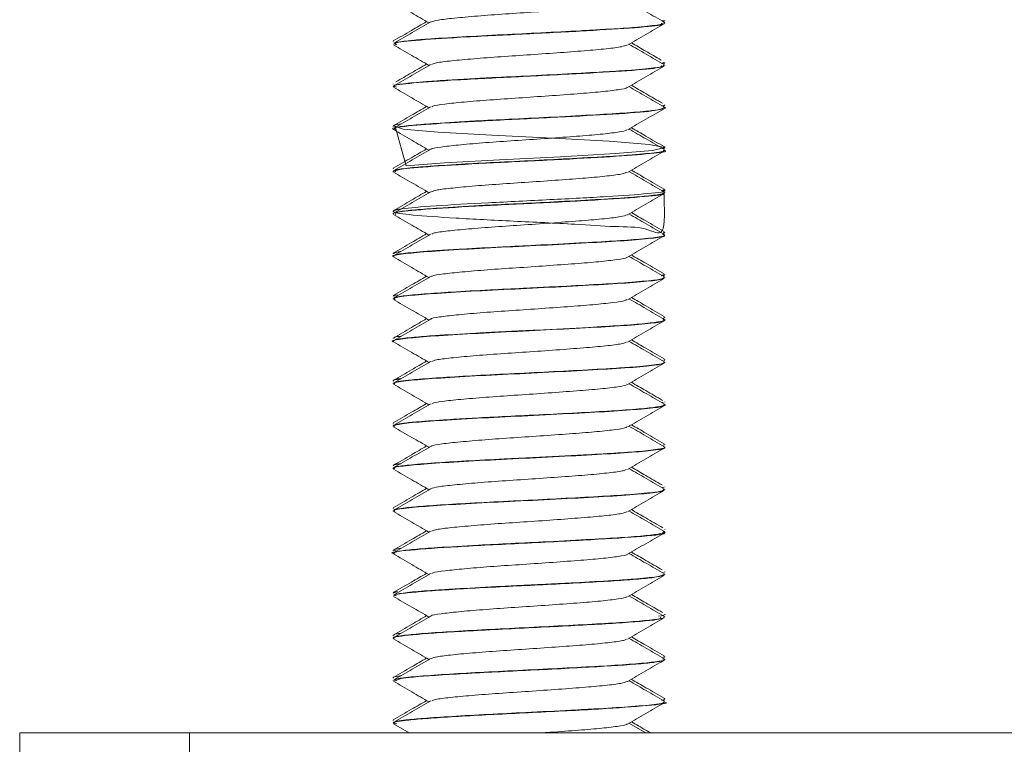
# Model space of a CAD drawing. Header units: millimetres. Extents: x -285 to 376, y -1480 to -23.
# Tile 23 of 38: x -86 to -57, y -102 to -81. Entities that reach past the tile are written whole.
import ezdxf

# ---------------------------------------------------------------- set-up
doc = ezdxf.new("R2010")
doc.units = ezdxf.units.MM

msp = doc.modelspace()

# ---------------------------------------------------------------- linework, layer by layer
at = {"color": 7, "linetype": 'Continuous', "lineweight": 15}
for p, q in [((-67.144, -80.639), (-67.107, -80.617)), ((-67.139, -80.593), (-67.136, -80.622)), ((-67.096, -80.604), (-67.096, -80.593)), ((-67.096, -80.684), (-67.096, -80.675)), ((-75.096, -81.218), (-75.096, -81.229)), ((-75.096, -81.3), (-75.096, -81.309)), ((-67.128, -81.843), (-67.188, -81.87)), ((-67.144, -81.889), (-67.107, -81.867)), ((-67.096, -81.853), (-67.096, -81.843)), ((-67.096, -81.934), (-67.096, -81.925)), ((-75.096, -82.468), (-75.096, -82.478)), ((-75.096, -82.55), (-75.096, -82.559)), ((-67.144, -83.139), (-67.107, -83.117)), ((-67.096, -83.103), (-67.096, -83.093)), ((-67.096, -83.185), (-67.096, -83.175)), ((-75.096, -83.718), (-75.096, -83.728)), ((-75.096, -83.8), (-75.096, -83.81)), ((-67.144, -84.389), (-67.107, -84.367)), ((-67.096, -84.353), (-67.096, -84.343)), ((-67.096, -84.435), (-67.096, -84.425)), ((-75.096, -84.968), (-75.096, -84.978)), ((-75.096, -85.05), (-75.096, -85.06)), ((-67.146, -85.641), (-67.107, -85.617)), ((-67.096, -85.603), (-67.096, -85.593)), ((-67.096, -85.685), (-67.096, -85.675)), ((-75.096, -86.218), (-75.096, -86.228)), ((-75.096, -86.3), (-75.096, -86.31)), ((-67.144, -86.889), (-67.107, -86.867)), ((-67.096, -86.853), (-67.096, -86.843)), ((-67.096, -86.935), (-67.096, -86.925)), ((-75.096, -87.468), (-75.096, -87.478)), ((-75.096, -87.55), (-75.096, -87.56)), ((-67.132, -88.093), (-67.207, -88.13)), ((-67.182, -88.128), (-67.104, -88.103)), ((-67.144, -88.139), (-67.107, -88.117)), ((-67.096, -88.103), (-67.096, -88.093)), ((-67.096, -88.185), (-67.096, -88.175)), ((-75.096, -88.718), (-75.096, -88.728)), ((-75.096, -88.8), (-75.096, -88.809)), ((-67.144, -89.389), (-67.107, -89.367)), ((-67.096, -89.353), (-67.096, -89.343)), ((-67.096, -89.435), (-67.096, -89.425)), ((-75.096, -89.968), (-75.096, -89.978)), ((-75.096, -90.05), (-75.096, -90.06)), ((-67.096, -90.603), (-67.096, -90.593)), ((-67.096, -90.685), (-67.096, -90.675)), ((-75.096, -91.218), (-75.096, -91.228)), ((-75.096, -91.3), (-75.096, -91.31)), ((-67.165, -91.868), (-67.146, -91.853)), ((-67.096, -91.853), (-67.096, -91.843)), ((-67.096, -91.934), (-67.096, -91.925)), ((-75.096, -92.468), (-75.096, -92.478)), ((-75.096, -92.55), (-75.096, -92.56)), ((-67.118, -93.118), (-67.141, -93.103)), ((-67.096, -93.103), (-67.096, -93.093)), ((-67.096, -93.185), (-67.096, -93.175)), ((-75.096, -93.718), (-75.096, -93.728)), ((-75.096, -93.8), (-75.096, -93.81)), ((-75.049, -93.759), (-75.031, -93.769)), ((-67.162, -94.368), (-67.127, -94.353)), ((-67.096, -94.353), (-67.096, -94.343)), ((-67.096, -94.434), (-67.096, -94.425)), ((-75.096, -94.968), (-75.096, -94.978)), ((-75.096, -95.05), (-75.096, -95.06)), ((-67.096, -95.603), (-67.096, -95.593)), ((-67.096, -95.685), (-67.096, -95.675)), ((-75.096, -96.218), (-75.096, -96.228)), ((-75.013, -96.228), (-75.051, -96.215)), ((-75.096, -96.3), (-75.096, -96.31)), ((-67.111, -96.867), (-67.124, -96.853)), ((-67.096, -96.853), (-67.096, -96.843)), ((-67.096, -96.935), (-67.096, -96.925)), ((-75.092, -97.478), (-74.985, -97.433)), ((-75.096, -97.468), (-75.096, -97.478)), ((-75.096, -97.55), (-75.096, -97.559)), ((-67.096, -98.104), (-67.096, -98.093)), ((-67.096, -98.184), (-67.096, -98.175)), ((-75.096, -98.718), (-75.096, -98.729)), ((-75.096, -98.8), (-75.096, -98.81)), ((-67.115, -99.343), (-67.105, -99.357)), ((-67.096, -99.353), (-67.096, -99.343)), ((-67.096, -99.435), (-67.096, -99.425)), ((-75.096, -99.968), (-75.096, -99.978)), ((-75.096, -100.05), (-75.096, -100.06)), ((-67.144, -100.639), (-67.107, -100.617)), ((-67.096, -100.603), (-67.096, -100.593)), ((-67.096, -100.685), (-67.096, -100.675)), ((-75.096, -101.218), (-75.096, -101.228)), ((-75.096, -101.3), (-75.096, -101.31)), ((-75.088, -101.322), (-74.621, -101.594)), ((-67.653, -101.594), (-68.15, -101.305)), ((-86.096, -107.594), (-86.096, -101.594)), ((-86.096, -101.594), (-81.096, -101.594)), ((-81.096, -101.594), (-81.096, -107.594)), ((-81.096, -101.594), (33.904, -101.594))]:
    msp.add_line(p, q, dxfattribs=at)
at = {"color": 7, "linetype": 'Continuous', "lineweight": 15, "flags": 128}
msp.add_lwpolyline([(-75.041, -83.728), (-74.713, -84.891), (-73.585, -84.799), (-71.965, -84.71), (-70.163, -84.619), (-68.544, -84.528), (-67.456, -84.439), (-67.098, -84.346), (-67.553, -84.258), (-68.736, -84.166), (-70.39, -84.076), (-72.185, -83.987), (-73.774, -83.894), (-74.801, -83.806), (-75.085, -83.713), (-75.085, -83.713)], dxfattribs=at)
at = {"color": 7, "linetype": 'Continuous', "lineweight": 15}
for points, knots in [([(-75.088, -80.072), (-74.908, -80.177), (-74.559, -80.379), (-74.21, -80.582), (-74.041, -80.68)], [0, 0, 0, 0, 0.5160667, 1, 1, 1, 1]), ([(-73.988, -80.653), (-73.93, -80.633), (-73.812, -80.593), (-73.318, -80.537), (-72.634, -80.475), (-71.803, -80.414), (-70.909, -80.356), (-70.035, -80.293), (-69.251, -80.235), (-68.649, -80.174), (-68.287, -80.121), (-68.242, -80.091), (-68.226, -80.08)], [0, 0, 0, 0, 0.10005, 0.204077, 0.310093, 0.415769, 0.520016, 0.62649, 0.730838, 0.836386, 0.942491, 1, 1, 1, 1]), ([(-67.106, -80.661), (-67.286, -80.556), (-67.634, -80.354), (-67.982, -80.152), (-68.15, -80.055)], [0, 0, 0, 0, 0.517247, 1, 1, 1, 1]), ([(-74.11, -80.64), (-74.258, -80.726), (-74.586, -80.916), (-74.913, -81.106), (-75.093, -81.21)], [0, 0, 0, 0, 0.452352, 1, 1, 1, 1]), ([(-73.992, -80.651), (-74.172, -80.756), (-74.532, -80.965), (-74.893, -81.174), (-75.073, -81.279)], [0, 0, 0, 0, 0.499642, 1, 1, 1, 1]), ([(-67.145, -80.66), (-67.125, -80.667), (-67.05, -80.692), (-67.256, -80.736), (-67.77, -80.797), (-68.469, -80.847), (-69.065, -80.88), (-69.761, -80.919), (-70.717, -80.969), (-71.933, -81.028), (-73.118, -81.09), (-74.026, -81.149), (-74.672, -81.202), (-75.051, -81.251), (-75.057, -81.286), (-75.06, -81.3)], [0, 0, 0, 0, 0.0313895, 0.1150734, 0.222007, 0.3028902, 0.345582, 0.3910743, 0.4840901, 0.5721403, 0.6724348, 0.7750867, 0.8400254, 0.9345736, 1, 1, 1, 1]), ([(-74.987, -81.322), (-75.023, -81.305), (-75.125, -81.259), (-74.388, -81.182), (-72.994, -81.09), (-71.176, -81.003), (-69.345, -80.908), (-67.905, -80.821), (-67.118, -80.744), (-67.178, -80.699), (-67.198, -80.684)], [0, 0, 0, 0, 0.078384, 0.220132, 0.362488, 0.503359, 0.646371, 0.787157, 0.929742, 1, 1, 1, 1]), ([(-68.195, -81.331), (-68.015, -81.227), (-67.656, -81.018), (-67.296, -80.809), (-67.116, -80.705)], [0, 0, 0, 0, 0.499706, 1, 1, 1, 1]), ([(-75.088, -81.322), (-74.908, -81.427), (-74.559, -81.629), (-74.21, -81.832), (-74.041, -81.93)], [0, 0, 0, 0, 0.516066, 1, 1, 1, 1]), ([(-73.964, -81.902), (-73.937, -81.888), (-73.871, -81.854), (-73.469, -81.802), (-72.838, -81.742), (-72.038, -81.679), (-71.153, -81.623), (-70.265, -81.56), (-69.45, -81.5), (-68.791, -81.441), (-68.343, -81.381), (-68.252, -81.346), (-68.211, -81.33)], [0, 0, 0, 0, 0.070348, 0.174955, 0.280227, 0.386493, 0.490459, 0.596731, 0.701989, 0.806609, 0.913063, 1, 1, 1, 1]), ([(-67.106, -81.911), (-67.286, -81.806), (-67.634, -81.604), (-67.982, -81.402), (-68.15, -81.305)], [0, 0, 0, 0, 0.517248, 1, 1, 1, 1]), ([(-67.203, -81.772), (-67.354, -81.685), (-67.646, -81.516), (-67.938, -81.346), (-68.079, -81.264)], [0, 0, 0, 0, 0.516259, 1, 1, 1, 1]), ([(-74.993, -82.572), (-75.032, -82.561), (-75.178, -82.521), (-74.572, -82.447), (-73.291, -82.357), (-71.516, -82.268), (-69.663, -82.175), (-68.122, -82.088), (-67.189, -82.004), (-67.186, -81.954), (-67.184, -81.934)], [0, 0, 0, 0, 0.052621, 0.195145, 0.33659, 0.4779, 0.62054, 0.761236, 0.904169, 1, 1, 1, 1]), ([(-67.131, -81.925), (-67.126, -81.934), (-67.11, -81.961), (-67.424, -82.01), (-68.046, -82.069), (-68.951, -82.125), (-69.977, -82.181), (-71.16, -82.242), (-72.01, -82.282), (-72.514, -82.308), (-72.907, -82.33), (-73.489, -82.364), (-74.238, -82.414), (-74.827, -82.468), (-75.112, -82.518), (-75.072, -82.544), (-75.062, -82.55)], [0, 0, 0, 0, 0.046211, 0.129882, 0.241038, 0.316938, 0.408558, 0.507982, 0.59809, 0.612032, 0.635508, 0.699704, 0.772263, 0.875618, 0.97158, 1, 1, 1, 1]), ([(-73.992, -81.901), (-74.172, -82.006), (-74.532, -82.215), (-74.893, -82.424), (-75.073, -82.529)], [0, 0, 0, 0, 0.499642, 1, 1, 1, 1]), ([(-74.11, -81.89), (-74.258, -81.976), (-74.561, -82.152), (-74.864, -82.327), (-75.019, -82.417)], [0, 0, 0, 0, 0.488822, 1, 1, 1, 1]), ([(-68.195, -82.581), (-68.015, -82.477), (-67.656, -82.268), (-67.296, -82.059), (-67.116, -81.955)], [0, 0, 0, 0, 0.499706, 1, 1, 1, 1]), ([(-75.088, -82.572), (-74.908, -82.677), (-74.559, -82.879), (-74.21, -83.082), (-74.041, -83.18)], [0, 0, 0, 0, 0.5160667, 1, 1, 1, 1]), ([(-73.961, -83.152), (-73.954, -83.144), (-73.926, -83.115), (-73.603, -83.067), (-73.03, -83.009), (-72.267, -82.946), (-71.398, -82.888), (-70.501, -82.827), (-69.662, -82.765), (-68.944, -82.708), (-68.452, -82.645), (-68.204, -82.604), (-68.205, -82.582), (-68.205, -82.581)], [0, 0, 0, 0, 0.040786, 0.146621, 0.251276, 0.358052, 0.462586, 0.568575, 0.674882, 0.779209, 0.885928, 0.99097, 1, 1, 1, 1]), ([(-67.106, -83.161), (-67.286, -83.056), (-67.634, -82.854), (-67.982, -82.652), (-68.15, -82.555)], [0, 0, 0, 0, 0.517247, 1, 1, 1, 1]), ([(-67.16, -83.047), (-67.325, -82.952), (-67.632, -82.774), (-67.938, -82.596), (-68.079, -82.514)], [0, 0, 0, 0, 0.538938, 1, 1, 1, 1]), ([(-75.026, -83.823), (-75.053, -83.817), (-75.222, -83.782), (-74.73, -83.712), (-73.575, -83.625), (-71.852, -83.533), (-69.988, -83.442), (-68.362, -83.354), (-67.27, -83.265), (-67.183, -83.21), (-67.143, -83.185)], [0, 0, 0, 0, 0.026642, 0.169595, 0.310499, 0.452656, 0.594537, 0.735573, 0.878454, 1, 1, 1, 1]), ([(-74.11, -83.14), (-74.258, -83.226), (-74.586, -83.416), (-74.913, -83.606), (-75.093, -83.71)], [0, 0, 0, 0, 0.452352, 1, 1, 1, 1]), ([(-73.992, -83.151), (-74.172, -83.256), (-74.532, -83.465), (-74.893, -83.674), (-75.073, -83.779)], [0, 0, 0, 0, 0.499642, 1, 1, 1, 1]), ([(-67.14, -83.16), (-67.124, -83.164), (-67.027, -83.186), (-67.191, -83.222), (-67.569, -83.277), (-68.265, -83.334), (-69.279, -83.393), (-70.459, -83.456), (-71.645, -83.514), (-72.807, -83.572), (-73.796, -83.633), (-74.556, -83.69), (-75.021, -83.745), (-75.054, -83.782), (-75.069, -83.8)], [0, 0, 0, 0, 0.0173729, 0.102342, 0.1776081, 0.2723281, 0.364162, 0.4662313, 0.5570922, 0.6377507, 0.7461159, 0.8271943, 0.9188927, 1, 1, 1, 1]), ([(-68.195, -83.831), (-68.015, -83.727), (-67.656, -83.518), (-67.296, -83.309), (-67.116, -83.205)], [0, 0, 0, 0, 0.499706, 1, 1, 1, 1]), ([(-67.107, -83.093), (-67.103, -83.095), (-67.08, -83.104), (-67.144, -83.114), (-67.197, -83.123)], [0, 0, 0, 0, 0.18587, 1, 1, 1, 1]), ([(-74.858, -83.654), (-74.94, -83.666), (-75.091, -83.687), (-75.065, -83.708), (-75.052, -83.718)], [0, 0, 0, 0, 0.542579, 1, 1, 1, 1]), ([(-67.106, -84.411), (-67.286, -84.306), (-67.634, -84.104), (-67.982, -83.902), (-68.15, -83.805)], [0, 0, 0, 0, 0.517248, 1, 1, 1, 1]), ([(-67.115, -84.323), (-67.295, -84.219), (-67.617, -84.032), (-67.938, -83.846), (-68.079, -83.764)], [0, 0, 0, 0, 0.560229, 1, 1, 1, 1]), ([(-75.088, -83.822), (-74.908, -83.927), (-74.559, -84.129), (-74.21, -84.332), (-74.041, -84.43)], [0, 0, 0, 0, 0.5160667, 1, 1, 1, 1]), ([(-73.98, -84.401), (-73.98, -84.399), (-73.977, -84.377), (-73.718, -84.333), (-73.211, -84.276), (-72.487, -84.213), (-71.64, -84.153), (-70.742, -84.094), (-69.88, -84.031), (-69.122, -83.974), (-68.562, -83.912), (-68.252, -83.864), (-68.23, -83.837), (-68.224, -83.83)], [0, 0, 0, 0, 0.011124, 0.117605, 0.221867, 0.328496, 0.433871, 0.538943, 0.645655, 0.749974, 0.8563, 0.962266, 1, 1, 1, 1]), ([(-74.11, -84.39), (-74.258, -84.476), (-74.586, -84.666), (-74.913, -84.856), (-75.093, -84.96)], [0, 0, 0, 0, 0.452351, 1, 1, 1, 1]), ([(-67.115, -84.323), (-67.115, -84.323), (-67.112, -84.325), (-67.103, -84.33), (-67.093, -84.346), (-67.075, -84.362), (-67.153, -84.374), (-67.163, -84.376)], [0, 0, 0, 0, 0.014624, 0.075543, 0.316835, 0.917021, 1, 1, 1, 1]), ([(-67.145, -84.425), (-67.13, -84.431), (-67.073, -84.455), (-67.352, -84.499), (-67.83, -84.55), (-68.36, -84.588), (-68.908, -84.622), (-69.755, -84.669), (-70.945, -84.731), (-72.085, -84.785), (-73.199, -84.845), (-74.119, -84.905), (-74.815, -84.966), (-75.083, -85.015), (-75.089, -85.044), (-75.091, -85.05)], [0, 0, 0, 0, 0.02977, 0.11254, 0.225282, 0.262138, 0.294776, 0.396145, 0.487323, 0.581208, 0.666612, 0.772757, 0.861242, 0.971811, 1, 1, 1, 1]), ([(-73.992, -84.401), (-74.172, -84.506), (-74.532, -84.715), (-74.893, -84.924), (-75.073, -85.029)], [0, 0, 0, 0, 0.499642, 1, 1, 1, 1]), ([(-75.048, -85.06), (-75.006, -85.033), (-74.917, -84.975), (-73.814, -84.892), (-72.189, -84.798), (-70.324, -84.71), (-68.598, -84.62), (-67.47, -84.527), (-66.973, -84.468), (-67.107, -84.436), (-67.113, -84.435)], [0, 0, 0, 0, 0.126516, 0.270116, 0.415876, 0.559942, 0.704574, 0.84985, 0.993593, 1, 1, 1, 1]), ([(-68.195, -85.081), (-68.015, -84.977), (-67.656, -84.768), (-67.296, -84.559), (-67.116, -84.455)], [0, 0, 0, 0, 0.499706, 1, 1, 1, 1]), ([(-75.088, -85.072), (-74.908, -85.177), (-74.559, -85.379), (-74.21, -85.582), (-74.041, -85.68)], [0, 0, 0, 0, 0.516066, 1, 1, 1, 1]), ([(-73.978, -85.653), (-73.931, -85.635), (-73.831, -85.596), (-73.367, -85.542), (-72.699, -85.48), (-71.878, -85.418), (-70.986, -85.361), (-70.107, -85.298), (-69.313, -85.24), (-68.692, -85.179), (-68.304, -85.124), (-68.246, -85.092), (-68.223, -85.08)], [0, 0, 0, 0, 0.090691, 0.194844, 0.300668, 0.406573, 0.510672, 0.617128, 0.72172, 0.827003, 0.93326, 1, 1, 1, 1]), ([(-67.106, -85.661), (-67.286, -85.556), (-67.634, -85.354), (-67.982, -85.152), (-68.15, -85.055)], [0, 0, 0, 0, 0.517248, 1, 1, 1, 1]), ([(-67.115, -85.573), (-67.295, -85.469), (-67.617, -85.282), (-67.938, -85.096), (-68.079, -85.014)], [0, 0, 0, 0, 0.560228, 1, 1, 1, 1]), ([(-67.126, -85.618), (-67.101, -86.139), (-67.057, -87.095), (-67.616, -86.676), (-68.521, -86.693), (-69.861, -86.597), (-71.562, -86.519), (-73.321, -86.428), (-74.629, -86.338), (-75.217, -86.246), (-74.97, -86.159), (-73.936, -86.064), (-72.32, -85.977), (-70.465, -85.884), (-68.716, -85.795), (-67.528, -85.706), (-66.993, -85.64), (-67.123, -85.606), (-67.136, -85.603)], [0, 0, 0, 0, 0.063282, 0.115906, 0.169003, 0.221207, 0.291757, 0.36149, 0.431492, 0.501811, 0.571385, 0.642021, 0.711558, 0.781976, 0.85187, 0.921688, 0.992171, 1, 1, 1, 1]), ([(-67.109, -85.661), (-67.11, -85.678), (-67.111, -85.714), (-67.503, -85.769), (-68.176, -85.829), (-69.133, -85.885), (-70.273, -85.946), (-71.405, -86.003), (-72.543, -86.057), (-73.576, -86.119), (-74.42, -86.178), (-74.918, -86.233), (-75.137, -86.276), (-75.084, -86.298), (-75.079, -86.3)], [0, 0, 0, 0, 0.0828005, 0.1743549, 0.2578627, 0.3520634, 0.4541331, 0.5369182, 0.6143867, 0.7237378, 0.8080296, 0.8981386, 0.9894827, 1, 1, 1, 1]), ([(-74.11, -85.64), (-74.258, -85.726), (-74.586, -85.916), (-74.913, -86.106), (-75.093, -86.21)], [0, 0, 0, 0, 0.452351, 1, 1, 1, 1]), ([(-73.992, -85.651), (-74.172, -85.756), (-74.532, -85.965), (-74.893, -86.174), (-75.073, -86.279)], [0, 0, 0, 0, 0.499643, 1, 1, 1, 1]), ([(-75.028, -86.322), (-75.029, -86.297), (-75.03, -86.241), (-74.06, -86.159), (-72.515, -86.064), (-70.658, -85.977), (-68.883, -85.884), (-67.622, -85.795), (-67.026, -85.729), (-67.146, -85.692), (-67.167, -85.685)], [0, 0, 0, 0, 0.117595, 0.258569, 0.401695, 0.542594, 0.685277, 0.826899, 0.968367, 1, 1, 1, 1]), ([(-68.195, -86.331), (-68.015, -86.227), (-67.656, -86.018), (-67.296, -85.809), (-67.116, -85.705)], [0, 0, 0, 0, 0.499706, 1, 1, 1, 1]), ([(-67.137, -85.573), (-67.12, -85.577), (-67.065, -85.591), (-67.136, -85.606), (-67.185, -85.616)], [0, 0, 0, 0, 0.305727, 1, 1, 1, 1]), ([(-75.088, -86.322), (-74.908, -86.427), (-74.559, -86.629), (-74.21, -86.832), (-74.041, -86.93)], [0, 0, 0, 0, 0.516067, 1, 1, 1, 1]), ([(-74.86, -86.155), (-74.916, -86.162), (-75.08, -86.183), (-75.069, -86.204), (-75.063, -86.218)], [0, 0, 0, 0, 0.342208, 1, 1, 1, 1]), ([(-73.961, -86.902), (-73.942, -86.89), (-73.889, -86.858), (-73.513, -86.807), (-72.9, -86.748), (-72.111, -86.684), (-71.231, -86.628), (-70.339, -86.565), (-69.515, -86.504), (-68.84, -86.447), (-68.362, -86.385), (-68.253, -86.347), (-68.202, -86.33)], [0, 0, 0, 0, 0.060985, 0.165884, 0.270842, 0.377211, 0.481199, 0.587324, 0.692854, 0.797226, 0.903706, 1, 1, 1, 1]), ([(-67.106, -86.911), (-67.286, -86.806), (-67.634, -86.604), (-67.982, -86.402), (-68.15, -86.305)], [0, 0, 0, 0, 0.517248, 1, 1, 1, 1]), ([(-67.115, -86.823), (-67.295, -86.719), (-67.617, -86.532), (-67.938, -86.346), (-68.079, -86.264)], [0, 0, 0, 0, 0.560229, 1, 1, 1, 1]), ([(-75.095, -87.56), (-75.095, -87.56), (-75.172, -87.538), (-74.901, -87.489), (-74.263, -87.424), (-73.207, -87.355), (-71.921, -87.287), (-70.535, -87.221), (-69.221, -87.15), (-68.108, -87.086), (-67.382, -87.014), (-67.054, -86.967), (-67.122, -86.94), (-67.134, -86.935)], [0, 0, 0, 0, 0.000388, 0.110024, 0.217689, 0.326762, 0.435464, 0.543465, 0.652953, 0.760314, 0.870004, 0.977486, 1, 1, 1, 1]), ([(-74.11, -86.89), (-74.258, -86.976), (-74.586, -87.166), (-74.913, -87.356), (-75.093, -87.46)], [0, 0, 0, 0, 0.452351, 1, 1, 1, 1]), ([(-73.992, -86.901), (-74.172, -87.006), (-74.532, -87.215), (-74.893, -87.424), (-75.073, -87.529)], [0, 0, 0, 0, 0.4996424, 1, 1, 1, 1]), ([(-67.16, -86.91), (-67.133, -86.918), (-67.052, -86.943), (-67.259, -86.986), (-67.745, -87.045), (-68.591, -87.105), (-69.643, -87.163), (-70.787, -87.223), (-71.984, -87.281), (-72.95, -87.331), (-73.583, -87.37), (-73.873, -87.39), (-73.972, -87.397), (-74.017, -87.401), (-74.037, -87.402), (-74.101, -87.407), (-74.307, -87.422), (-74.697, -87.455), (-75.048, -87.502), (-75.061, -87.536), (-75.066, -87.55)], [0, 0, 0, 0, 0.03728, 0.111907, 0.215702, 0.303936, 0.392968, 0.496614, 0.572259, 0.67141, 0.733386, 0.752518, 0.763716, 0.76634, 0.767886, 0.770381, 0.788539, 0.842063, 0.93438, 1, 1, 1, 1]), ([(-68.195, -87.581), (-68.015, -87.477), (-67.656, -87.268), (-67.296, -87.059), (-67.116, -86.955)], [0, 0, 0, 0, 0.499706, 1, 1, 1, 1]), ([(-67.131, -86.843), (-67.108, -86.85), (-67.082, -86.859), (-67.131, -86.867), (-67.137, -86.868)], [0, 0, 0, 0, 0.883687, 1, 1, 1, 1]), ([(-75.062, -87.478), (-75.075, -87.46), (-75.091, -87.44), (-74.902, -87.419), (-74.879, -87.416)], [0, 0, 0, 0, 0.881976, 1, 1, 1, 1]), ([(-75.088, -87.572), (-74.908, -87.677), (-74.559, -87.879), (-74.21, -88.082), (-74.041, -88.18)], [0, 0, 0, 0, 0.516067, 1, 1, 1, 1]), ([(-67.106, -88.161), (-67.286, -88.056), (-67.634, -87.854), (-67.982, -87.652), (-68.15, -87.555)], [0, 0, 0, 0, 0.517248, 1, 1, 1, 1]), ([(-67.115, -88.073), (-67.295, -87.969), (-67.617, -87.782), (-67.938, -87.596), (-68.079, -87.514)], [0, 0, 0, 0, 0.560229, 1, 1, 1, 1]), ([(-73.965, -88.152), (-73.961, -88.146), (-73.943, -88.119), (-73.642, -88.072), (-73.089, -88.015), (-72.337, -87.951), (-71.475, -87.893), (-70.577, -87.833), (-69.73, -87.77), (-68.998, -87.713), (-68.484, -87.65), (-68.219, -87.607), (-68.214, -87.584), (-68.214, -87.58)], [0, 0, 0, 0, 0.031424, 0.137503, 0.241975, 0.348748, 0.453491, 0.559228, 0.665704, 0.76997, 0.876606, 0.981969, 1, 1, 1, 1]), ([(-74.11, -88.14), (-74.258, -88.226), (-74.586, -88.416), (-74.913, -88.606), (-75.093, -88.71)], [0, 0, 0, 0, 0.452352, 1, 1, 1, 1]), ([(-73.992, -88.151), (-74.172, -88.256), (-74.532, -88.465), (-74.893, -88.674), (-75.073, -88.779)], [0, 0, 0, 0, 0.499642, 1, 1, 1, 1]), ([(-67.134, -88.175), (-67.127, -88.184), (-67.107, -88.211), (-67.422, -88.259), (-68.075, -88.322), (-69.045, -88.381), (-69.985, -88.431), (-70.742, -88.47), (-71.454, -88.506), (-72.336, -88.547), (-73.357, -88.604), (-74.247, -88.665), (-74.832, -88.72), (-75.116, -88.768), (-75.067, -88.793), (-75.055, -88.8)], [0, 0, 0, 0, 0.045155, 0.129721, 0.240582, 0.330387, 0.422243, 0.480437, 0.512897, 0.592654, 0.692055, 0.779981, 0.876637, 0.97014, 1, 1, 1, 1]), ([(-75.034, -88.822), (-75.056, -88.808), (-75.113, -88.772), (-74.684, -88.71), (-73.849, -88.646), (-72.683, -88.574), (-71.334, -88.51), (-69.961, -88.44), (-68.712, -88.373), (-67.752, -88.306), (-67.172, -88.241), (-67.146, -88.202), (-67.135, -88.185)], [0, 0, 0, 0, 0.065744, 0.17299, 0.278238, 0.385742, 0.49103, 0.598215, 0.704284, 0.810582, 0.917639, 1, 1, 1, 1]), ([(-68.195, -88.831), (-68.015, -88.727), (-67.656, -88.518), (-67.296, -88.309), (-67.116, -88.205)], [0, 0, 0, 0, 0.499706, 1, 1, 1, 1]), ([(-75.052, -88.728), (-75.07, -88.722), (-75.112, -88.709), (-75.022, -88.696), (-74.971, -88.689)], [0, 0, 0, 0, 0.4310562, 1, 1, 1, 1]), ([(-75.088, -88.822), (-74.908, -88.927), (-74.559, -89.129), (-74.21, -89.332), (-74.041, -89.43)], [0, 0, 0, 0, 0.516067, 1, 1, 1, 1]), ([(-73.99, -89.401), (-73.99, -89.401), (-73.992, -89.381), (-73.75, -89.338), (-73.266, -89.281), (-72.554, -89.218), (-71.716, -89.158), (-70.818, -89.1), (-69.951, -89.036), (-69.181, -88.979), (-68.601, -88.917), (-68.268, -88.867), (-68.236, -88.839), (-68.226, -88.83)], [0, 0, 0, 0, 0.001802, 0.108408, 0.21266, 0.319162, 0.424829, 0.529621, 0.63638, 0.740811, 0.846933, 0.953118, 1, 1, 1, 1]), ([(-67.106, -89.411), (-67.286, -89.306), (-67.634, -89.104), (-67.982, -88.902), (-68.15, -88.805)], [0, 0, 0, 0, 0.517248, 1, 1, 1, 1]), ([(-67.115, -89.323), (-67.295, -89.219), (-67.617, -89.032), (-67.938, -88.846), (-68.079, -88.764)], [0, 0, 0, 0, 0.560229, 1, 1, 1, 1]), ([(-75.08, -90.072), (-75.084, -90.072), (-75.189, -90.049), (-74.968, -90), (-74.389, -89.934), (-73.381, -89.866), (-72.123, -89.796), (-70.74, -89.731), (-69.408, -89.66), (-68.255, -89.596), (-67.464, -89.525), (-67.081, -89.474), (-67.135, -89.443), (-67.149, -89.435)], [0, 0, 0, 0, 0.004068, 0.1113593, 0.2173575, 0.3238198, 0.4308449, 0.5363331, 0.6438491, 0.7490759, 0.8565048, 0.9622159, 1, 1, 1, 1]), ([(-74.11, -89.39), (-74.258, -89.476), (-74.586, -89.666), (-74.913, -89.856), (-75.093, -89.96)], [0, 0, 0, 0, 0.452351, 1, 1, 1, 1]), ([(-67.148, -89.41), (-67.127, -89.415), (-67.042, -89.437), (-67.206, -89.476), (-67.611, -89.532), (-68.366, -89.592), (-69.442, -89.652), (-70.482, -89.707), (-71.167, -89.741), (-71.333, -89.749), (-71.357, -89.751), (-71.365, -89.751), (-71.366, -89.751), (-71.366, -89.751), (-71.366, -89.751), (-71.366, -89.751), (-71.366, -89.751), (-71.369, -89.751), (-71.379, -89.752), (-71.4, -89.753), (-71.441, -89.755), (-71.524, -89.759), (-71.78, -89.771), (-72.175, -89.79), (-72.957, -89.831), (-73.788, -89.882), (-74.545, -89.939), (-75.009, -89.993), (-75.064, -90.032), (-75.091, -90.05)], [0, 0, 0, 0, 0.024148, 0.098838, 0.192127, 0.282676, 0.370203, 0.493427, 0.526586, 0.530323, 0.532237, 0.532267, 0.532282, 0.532285, 0.532287, 0.532289, 0.5323, 0.532387, 0.533085, 0.53448, 0.53727, 0.542849, 0.554008, 0.597596, 0.636756, 0.747909, 0.824229, 0.915652, 1, 1, 1, 1]), ([(-73.992, -89.401), (-74.172, -89.506), (-74.532, -89.715), (-74.893, -89.924), (-75.073, -90.029)], [0, 0, 0, 0, 0.499642, 1, 1, 1, 1]), ([(-68.195, -90.081), (-68.015, -89.977), (-67.656, -89.768), (-67.296, -89.559), (-67.116, -89.455)], [0, 0, 0, 0, 0.499706, 1, 1, 1, 1]), ([(-67.123, -89.343), (-67.106, -89.347), (-67.085, -89.352), (-67.111, -89.357), (-67.116, -89.358)], [0, 0, 0, 0, 0.840347, 1, 1, 1, 1]), ([(-75.088, -90.072), (-74.908, -90.177), (-74.559, -90.379), (-74.21, -90.582), (-74.041, -90.68)], [0, 0, 0, 0, 0.516067, 1, 1, 1, 1]), ([(-74.857, -89.903), (-74.936, -89.914), (-75.087, -89.935), (-75.064, -89.957), (-75.053, -89.968)], [0, 0, 0, 0, 0.51962, 1, 1, 1, 1]), ([(-73.97, -90.653), (-73.934, -90.636), (-73.85, -90.6), (-73.415, -90.547), (-72.764, -90.486), (-71.952, -90.423), (-71.063, -90.367), (-70.179, -90.303), (-69.375, -90.244), (-68.737, -90.185), (-68.322, -90.127), (-68.249, -90.094), (-68.219, -90.08)], [0, 0, 0, 0, 0.081328, 0.185659, 0.291251, 0.397345, 0.501352, 0.607747, 0.712637, 0.817615, 0.923987, 1, 1, 1, 1]), ([(-67.106, -90.661), (-67.286, -90.556), (-67.634, -90.354), (-67.982, -90.152), (-68.15, -90.055)], [0, 0, 0, 0, 0.517248, 1, 1, 1, 1]), ([(-67.115, -90.573), (-67.295, -90.469), (-67.617, -90.282), (-67.938, -90.096), (-68.079, -90.014)], [0, 0, 0, 0, 0.560229, 1, 1, 1, 1]), ([(-74.11, -90.64), (-74.258, -90.726), (-74.586, -90.916), (-74.913, -91.106), (-75.093, -91.21)], [0, 0, 0, 0, 0.452351, 1, 1, 1, 1]), ([(-75.05, -91.31), (-75.063, -91.303), (-75.125, -91.275), (-74.768, -91.22), (-74.001, -91.156), (-72.872, -91.085), (-71.541, -91.02), (-70.16, -90.951), (-68.884, -90.882), (-67.872, -90.816), (-67.211, -90.747), (-67.143, -90.705), (-67.11, -90.685)], [0, 0, 0, 0, 0.030456, 0.140083, 0.247393, 0.356994, 0.464718, 0.573705, 0.682492, 0.790398, 0.899919, 1, 1, 1, 1]), ([(-73.992, -90.651), (-74.172, -90.756), (-74.532, -90.965), (-74.893, -91.174), (-75.073, -91.279)], [0, 0, 0, 0, 0.499642, 1, 1, 1, 1]), ([(-67.125, -90.675), (-67.117, -90.68), (-67.081, -90.704), (-67.335, -90.748), (-67.82, -90.799), (-68.351, -90.838), (-68.892, -90.872), (-69.755, -90.919), (-70.94, -90.981), (-72.111, -91.036), (-73.18, -91.094), (-73.939, -91.144), (-74.392, -91.179), (-74.644, -91.202), (-74.869, -91.23), (-75.072, -91.263), (-75.055, -91.288), (-75.047, -91.3)], [0, 0, 0, 0, 0.02539, 0.111633, 0.225306, 0.258268, 0.295578, 0.394456, 0.487926, 0.580183, 0.672442, 0.762003, 0.811353, 0.846863, 0.879182, 0.942704, 1, 1, 1, 1]), ([(-68.195, -91.331), (-68.015, -91.227), (-67.656, -91.018), (-67.296, -90.809), (-67.116, -90.705)], [0, 0, 0, 0, 0.499706, 1, 1, 1, 1]), ([(-67.128, -90.618), (-67.115, -90.615), (-67.086, -90.61), (-67.108, -90.605), (-67.119, -90.603)], [0, 0, 0, 0, 0.468938, 1, 1, 1, 1]), ([(-75.075, -91.228), (-75.082, -91.225), (-75.143, -91.206), (-75.007, -91.187), (-74.887, -91.171)], [0, 0, 0, 0, 0.113799, 1, 1, 1, 1]), ([(-74.851, -91.15), (-74.856, -91.15), (-74.958, -91.162), (-75.019, -91.179), (-75.091, -91.2), (-75.092, -91.213), (-75.092, -91.218)], [0, 0, 0, 0, 0.025423, 0.4690922, 0.7883335, 1, 1, 1, 1]), ([(-75.088, -91.322), (-74.908, -91.427), (-74.559, -91.629), (-74.21, -91.832), (-74.041, -91.93)], [0, 0, 0, 0, 0.516067, 1, 1, 1, 1]), ([(-73.96, -91.902), (-73.947, -91.892), (-73.906, -91.861), (-73.556, -91.811), (-72.961, -91.753), (-72.183, -91.69), (-71.308, -91.633), (-70.414, -91.571), (-69.581, -91.509), (-68.89, -91.452), (-68.384, -91.389), (-68.258, -91.35), (-68.195, -91.331)], [0, 0, 0, 0, 0.051727, 0.157139, 0.261987, 0.368628, 0.472896, 0.579041, 0.685012, 0.789393, 0.896066, 1, 1, 1, 1]), ([(-67.106, -91.911), (-67.286, -91.806), (-67.634, -91.604), (-67.982, -91.402), (-68.15, -91.305)], [0, 0, 0, 0, 0.517248, 1, 1, 1, 1]), ([(-67.16, -91.797), (-67.325, -91.702), (-67.632, -91.524), (-67.938, -91.346), (-68.079, -91.264)], [0, 0, 0, 0, 0.538907, 1, 1, 1, 1]), ([(-67.137, -91.91), (-67.123, -91.913), (-67.037, -91.931), (-67.17, -91.967), (-67.495, -92.019), (-68.195, -92.08), (-69.127, -92.135), (-70.216, -92.193), (-71.336, -92.25), (-72.189, -92.29), (-72.9, -92.329), (-73.621, -92.372), (-74.217, -92.414), (-74.598, -92.447), (-74.925, -92.486), (-75.14, -92.521), (-75.081, -92.547), (-75.075, -92.55)], [0, 0, 0, 0, 0.014246, 0.082148, 0.173158, 0.264478, 0.352581, 0.444791, 0.532697, 0.612024, 0.645936, 0.711505, 0.806736, 0.842291, 0.877052, 0.986041, 1, 1, 1, 1]), ([(-74.11, -91.89), (-74.258, -91.976), (-74.586, -92.166), (-74.913, -92.356), (-75.093, -92.46)], [0, 0, 0, 0, 0.452352, 1, 1, 1, 1]), ([(-73.992, -91.901), (-74.172, -92.006), (-74.532, -92.215), (-74.893, -92.424), (-75.073, -92.529)], [0, 0, 0, 0, 0.4996424, 1, 1, 1, 1]), ([(-75.065, -92.572), (-75.064, -92.552), (-75.061, -92.509), (-74.492, -92.443), (-73.553, -92.377), (-72.322, -92.306), (-70.948, -92.242), (-69.599, -92.17), (-68.409, -92.106), (-67.556, -92.035), (-67.11, -91.98), (-67.143, -91.946), (-67.154, -91.934)], [0, 0, 0, 0, 0.095264, 0.201818, 0.307718, 0.415051, 0.520312, 0.627852, 0.733219, 0.840389, 0.946603, 1, 1, 1, 1]), ([(-68.195, -92.581), (-68.015, -92.477), (-67.656, -92.268), (-67.296, -92.059), (-67.116, -91.955)], [0, 0, 0, 0, 0.499706, 1, 1, 1, 1]), ([(-75.088, -92.572), (-74.908, -92.677), (-74.559, -92.879), (-74.21, -93.082), (-74.041, -93.18)], [0, 0, 0, 0, 0.516067, 1, 1, 1, 1]), ([(-73.971, -93.151), (-73.969, -93.147), (-73.959, -93.123), (-73.678, -93.077), (-73.146, -93.02), (-72.406, -92.956), (-71.551, -92.898), (-70.653, -92.838), (-69.799, -92.775), (-69.055, -92.718), (-68.519, -92.656), (-68.234, -92.61), (-68.222, -92.585), (-68.22, -92.58)], [0, 0, 0, 0, 0.022072, 0.128359, 0.232702, 0.339431, 0.444439, 0.549886, 0.656493, 0.760752, 0.867267, 0.972929, 1, 1, 1, 1]), ([(-67.106, -93.161), (-67.286, -93.056), (-67.634, -92.854), (-67.982, -92.652), (-68.15, -92.555)], [0, 0, 0, 0, 0.517248, 1, 1, 1, 1]), ([(-67.115, -93.073), (-67.295, -92.969), (-67.617, -92.782), (-67.938, -92.596), (-68.079, -92.514)], [0, 0, 0, 0, 0.560229, 1, 1, 1, 1]), ([(-75.07, -93.81), (-75.078, -93.807), (-75.151, -93.782), (-74.845, -93.73), (-74.146, -93.666), (-73.055, -93.596), (-71.747, -93.529), (-70.361, -93.461), (-69.066, -93.391), (-67.988, -93.327), (-67.321, -93.255), (-67.032, -93.212), (-67.108, -93.187), (-67.113, -93.185)], [0, 0, 0, 0, 0.014156, 0.123857, 0.231289, 0.340674, 0.448891, 0.55738, 0.666612, 0.774155, 0.883837, 0.99118, 1, 1, 1, 1]), ([(-74.11, -93.14), (-74.258, -93.226), (-74.586, -93.416), (-74.913, -93.606), (-75.093, -93.71)], [0, 0, 0, 0, 0.452352, 1, 1, 1, 1]), ([(-73.992, -93.151), (-74.172, -93.256), (-74.532, -93.465), (-74.893, -93.674), (-75.073, -93.779)], [0, 0, 0, 0, 0.499642, 1, 1, 1, 1]), ([(-67.143, -93.16), (-67.124, -93.166), (-67.048, -93.191), (-67.242, -93.234), (-67.74, -93.294), (-68.552, -93.353), (-69.603, -93.41), (-70.752, -93.471), (-71.943, -93.528), (-72.963, -93.581), (-73.942, -93.643), (-74.644, -93.698), (-75.047, -93.752), (-75.058, -93.785), (-75.063, -93.8)], [0, 0, 0, 0, 0.028292, 0.111673, 0.216528, 0.300176, 0.383202, 0.502058, 0.568223, 0.661221, 0.750709, 0.846739, 0.932945, 1, 1, 1, 1]), ([(-68.195, -93.831), (-68.015, -93.727), (-67.656, -93.518), (-67.296, -93.309), (-67.116, -93.205)], [0, 0, 0, 0, 0.499706, 1, 1, 1, 1]), ([(-75.085, -93.728), (-75.087, -93.707), (-75.089, -93.686), (-74.881, -93.664), (-74.874, -93.663)], [0, 0, 0, 0, 0.9701, 1, 1, 1, 1]), ([(-74.861, -93.656), (-74.967, -93.67), (-75.113, -93.691), (-75.074, -93.712), (-75.063, -93.718)], [0, 0, 0, 0, 0.7315804, 1, 1, 1, 1]), ([(-75.088, -93.822), (-74.908, -93.927), (-74.559, -94.129), (-74.21, -94.332), (-74.041, -94.43)], [0, 0, 0, 0, 0.516067, 1, 1, 1, 1]), ([(-73.99, -94.403), (-73.93, -94.383), (-73.808, -94.342), (-73.309, -94.286), (-72.623, -94.224), (-71.79, -94.163), (-70.895, -94.105), (-70.022, -94.042), (-69.241, -93.984), (-68.642, -93.923), (-68.284, -93.87), (-68.241, -93.84), (-68.226, -93.83)], [0, 0, 0, 0, 0.101663, 0.205674, 0.311718, 0.417351, 0.521628, 0.628103, 0.732414, 0.838004, 0.944078, 1, 1, 1, 1]), ([(-67.106, -94.411), (-67.286, -94.306), (-67.634, -94.104), (-67.982, -93.902), (-68.15, -93.805)], [0, 0, 0, 0, 0.517248, 1, 1, 1, 1]), ([(-67.177, -94.287), (-67.337, -94.195), (-67.638, -94.021), (-67.938, -93.846), (-68.079, -93.764)], [0, 0, 0, 0, 0.530134, 1, 1, 1, 1]), ([(-74.11, -94.39), (-74.258, -94.476), (-74.586, -94.666), (-74.913, -94.856), (-75.093, -94.96)], [0, 0, 0, 0, 0.452351, 1, 1, 1, 1]), ([(-67.14, -94.425), (-67.13, -94.434), (-67.104, -94.459), (-67.394, -94.505), (-67.987, -94.565), (-68.927, -94.624), (-69.973, -94.68), (-71.134, -94.741), (-72.298, -94.795), (-73.373, -94.856), (-74.216, -94.913), (-74.815, -94.967), (-75.111, -95.015), (-75.068, -95.043), (-75.058, -95.05)], [0, 0, 0, 0, 0.044939, 0.120411, 0.230713, 0.317877, 0.412412, 0.501629, 0.595023, 0.690634, 0.783414, 0.864328, 0.968173, 1, 1, 1, 1]), ([(-73.992, -94.401), (-74.172, -94.506), (-74.532, -94.715), (-74.893, -94.924), (-75.073, -95.029)], [0, 0, 0, 0, 0.499642, 1, 1, 1, 1]), ([(-75.044, -95.072), (-75.058, -95.055), (-75.091, -95.016), (-74.6, -94.952), (-73.715, -94.887), (-72.519, -94.816), (-71.156, -94.752), (-69.793, -94.681), (-68.57, -94.615), (-67.658, -94.546), (-67.142, -94.486), (-67.146, -94.449), (-67.148, -94.434)], [0, 0, 0, 0, 0.079322, 0.186306, 0.291776, 0.39926, 0.504456, 0.611862, 0.717531, 0.824285, 0.93101, 1, 1, 1, 1]), ([(-68.195, -95.081), (-68.015, -94.977), (-67.656, -94.768), (-67.296, -94.559), (-67.116, -94.455)], [0, 0, 0, 0, 0.499706, 1, 1, 1, 1]), ([(-75.088, -95.072), (-74.908, -95.177), (-74.559, -95.379), (-74.21, -95.582), (-74.041, -95.68)], [0, 0, 0, 0, 0.516067, 1, 1, 1, 1]), ([(-73.965, -95.652), (-73.937, -95.638), (-73.868, -95.603), (-73.461, -95.551), (-72.827, -95.491), (-72.026, -95.428), (-71.14, -95.372), (-70.253, -95.309), (-69.439, -95.249), (-68.783, -95.19), (-68.34, -95.131), (-68.251, -95.096), (-68.212, -95.08)], [0, 0, 0, 0, 0.071963, 0.176525, 0.281847, 0.388091, 0.492058, 0.598353, 0.703559, 0.808228, 0.914673, 1, 1, 1, 1]), ([(-67.106, -95.661), (-67.286, -95.556), (-67.634, -95.354), (-67.982, -95.152), (-68.15, -95.055)], [0, 0, 0, 0, 0.517248, 1, 1, 1, 1]), ([(-67.149, -95.553), (-67.318, -95.456), (-67.628, -95.276), (-67.938, -95.096), (-68.079, -95.014)], [0, 0, 0, 0, 0.544027, 1, 1, 1, 1]), ([(-75.036, -96.323), (-75.058, -96.319), (-75.271, -96.281), (-74.685, -96.207), (-73.302, -96.107), (-71.265, -96.006), (-69.184, -95.902), (-67.682, -95.802), (-66.98, -95.73), (-67.141, -95.69), (-67.163, -95.685)], [0, 0, 0, 0, 0.0182053, 0.1789252, 0.3380341, 0.4969969, 0.6577521, 0.8166569, 0.975841, 1, 1, 1, 1]), ([(-74.11, -95.64), (-74.258, -95.726), (-74.586, -95.916), (-74.913, -96.106), (-75.093, -96.21)], [0, 0, 0, 0, 0.452351, 1, 1, 1, 1]), ([(-67.145, -95.66), (-67.126, -95.664), (-67.032, -95.686), (-67.2, -95.724), (-67.602, -95.781), (-68.334, -95.839), (-69.323, -95.895), (-70.449, -95.956), (-71.599, -96.013), (-72.736, -96.068), (-73.742, -96.129), (-74.514, -96.187), (-75.002, -96.242), (-75.057, -96.28), (-75.086, -96.3)], [0, 0, 0, 0, 0.019552, 0.099358, 0.188802, 0.281739, 0.363884, 0.468259, 0.552656, 0.62984, 0.740928, 0.823533, 0.909384, 1, 1, 1, 1]), ([(-73.992, -95.651), (-74.172, -95.756), (-74.532, -95.965), (-74.893, -96.174), (-75.073, -96.279)], [0, 0, 0, 0, 0.499642, 1, 1, 1, 1]), ([(-68.195, -96.331), (-68.015, -96.227), (-67.656, -96.018), (-67.296, -95.809), (-67.116, -95.705)], [0, 0, 0, 0, 0.499706, 1, 1, 1, 1]), ([(-74.86, -96.155), (-74.935, -96.165), (-75.087, -96.186), (-75.068, -96.208), (-75.059, -96.218)], [0, 0, 0, 0, 0.4998059, 1, 1, 1, 1]), ([(-67.171, -96.791), (-67.333, -96.697), (-67.636, -96.522), (-67.938, -96.346), (-68.079, -96.264)], [0, 0, 0, 0, 0.53298, 1, 1, 1, 1]), ([(-75.088, -96.322), (-74.908, -96.427), (-74.559, -96.629), (-74.21, -96.832), (-74.041, -96.93)], [0, 0, 0, 0, 0.516067, 1, 1, 1, 1]), ([(-73.961, -96.902), (-73.953, -96.894), (-73.923, -96.865), (-73.596, -96.816), (-73.02, -96.758), (-72.255, -96.695), (-71.385, -96.637), (-70.488, -96.576), (-69.65, -96.514), (-68.934, -96.457), (-68.447, -96.394), (-68.201, -96.354), (-68.204, -96.332), (-68.204, -96.331)], [0, 0, 0, 0, 0.042401, 0.14819, 0.252882, 0.359655, 0.464159, 0.570186, 0.676461, 0.780805, 0.887533, 0.992524, 1, 1, 1, 1]), ([(-67.106, -96.911), (-67.286, -96.806), (-67.634, -96.604), (-67.982, -96.402), (-68.15, -96.305)], [0, 0, 0, 0, 0.517248, 1, 1, 1, 1]), ([(-74.11, -96.89), (-74.258, -96.976), (-74.586, -97.166), (-74.913, -97.356), (-75.093, -97.46)], [0, 0, 0, 0, 0.452351, 1, 1, 1, 1]), ([(-73.992, -96.901), (-74.172, -97.006), (-74.532, -97.215), (-74.893, -97.424), (-75.073, -97.529)], [0, 0, 0, 0, 0.499642, 1, 1, 1, 1]), ([(-67.138, -96.925), (-67.126, -96.932), (-67.089, -96.955), (-67.349, -96.999), (-67.786, -97.046), (-68.289, -97.083), (-68.816, -97.117), (-69.591, -97.16), (-70.356, -97.2), (-70.765, -97.221), (-70.959, -97.231), (-71.145, -97.24), (-71.514, -97.258), (-72.266, -97.294), (-73.087, -97.339), (-73.685, -97.377), (-74.196, -97.412), (-74.721, -97.456), (-75.074, -97.508), (-75.065, -97.539), (-75.062, -97.55)], [0, 0, 0, 0, 0.034061, 0.1109, 0.221733, 0.24737, 0.289216, 0.390661, 0.454818, 0.476837, 0.488964, 0.501397, 0.521361, 0.577208, 0.682855, 0.730961, 0.756751, 0.852174, 0.949169, 1, 1, 1, 1]), ([(-74.994, -97.559), (-75.026, -97.55), (-75.12, -97.524), (-74.806, -97.479), (-74.315, -97.43), (-73.583, -97.38), (-72.411, -97.309), (-70.997, -97.244), (-69.671, -97.174), (-68.758, -97.124), (-68.006, -97.075), (-67.28, -97.009), (-67.202, -96.963), (-67.153, -96.935)], [0, 0, 0, 0, 0.043944, 0.126484, 0.207269, 0.288797, 0.371367, 0.532349, 0.614935, 0.696048, 0.777213, 0.859801, 1, 1, 1, 1]), ([(-68.195, -97.581), (-68.015, -97.477), (-67.656, -97.268), (-67.296, -97.059), (-67.116, -96.955)], [0, 0, 0, 0, 0.499706, 1, 1, 1, 1]), ([(-74.967, -97.427), (-75.029, -97.437), (-75.115, -97.45), (-75.078, -97.464), (-75.068, -97.468)], [0, 0, 0, 0, 0.721911, 1, 1, 1, 1]), ([(-75.088, -97.572), (-74.908, -97.677), (-74.559, -97.879), (-74.21, -98.082), (-74.041, -98.18)], [0, 0, 0, 0, 0.516067, 1, 1, 1, 1]), ([(-73.978, -98.151), (-73.978, -98.149), (-73.974, -98.126), (-73.712, -98.082), (-73.202, -98.025), (-72.475, -97.962), (-71.627, -97.902), (-70.729, -97.843), (-69.868, -97.78), (-69.112, -97.723), (-68.555, -97.661), (-68.249, -97.613), (-68.229, -97.587), (-68.224, -97.58)], [0, 0, 0, 0, 0.012733, 0.119188, 0.223458, 0.330105, 0.435426, 0.540552, 0.647252, 0.751557, 0.857914, 0.963838, 1, 1, 1, 1]), ([(-67.106, -98.161), (-67.286, -98.056), (-67.634, -97.854), (-67.982, -97.652), (-68.15, -97.555)], [0, 0, 0, 0, 0.517248, 1, 1, 1, 1]), ([(-67.163, -98.045), (-67.327, -97.95), (-67.633, -97.773), (-67.938, -97.596), (-68.079, -97.514)], [0, 0, 0, 0, 0.537262, 1, 1, 1, 1]), ([(-67.12, -98.16), (-67.115, -98.177), (-67.106, -98.214), (-67.499, -98.268), (-68.173, -98.329), (-69.103, -98.383), (-70.2, -98.442), (-71.379, -98.502), (-72.529, -98.557), (-73.557, -98.618), (-74.387, -98.675), (-74.906, -98.731), (-75.135, -98.775), (-75.081, -98.797), (-75.074, -98.8)], [0, 0, 0, 0, 0.080792, 0.17142, 0.262176, 0.349465, 0.443204, 0.533705, 0.62237, 0.71499, 0.805248, 0.895244, 0.98635, 1, 1, 1, 1]), ([(-75.059, -98.822), (-75.074, -98.816), (-75.133, -98.794), (-74.904, -98.734), (-74.022, -98.653), (-72.178, -98.548), (-70.057, -98.447), (-68.243, -98.347), (-67.165, -98.257), (-67.206, -98.203), (-67.221, -98.184)], [0, 0, 0, 0, 0.028683, 0.109916, 0.268518, 0.429047, 0.588126, 0.746868, 0.90748, 1, 1, 1, 1]), ([(-74.11, -98.14), (-74.258, -98.226), (-74.586, -98.416), (-74.913, -98.606), (-75.093, -98.71)], [0, 0, 0, 0, 0.4523514, 1, 1, 1, 1]), ([(-73.992, -98.151), (-74.172, -98.256), (-74.532, -98.465), (-74.893, -98.674), (-75.073, -98.779)], [0, 0, 0, 0, 0.499642, 1, 1, 1, 1]), ([(-68.195, -98.831), (-68.015, -98.727), (-67.656, -98.518), (-67.296, -98.309), (-67.116, -98.205)], [0, 0, 0, 0, 0.4997057, 1, 1, 1, 1]), ([(-67.099, -98.093), (-67.098, -98.093), (-67.039, -98.113), (-67.163, -98.134), (-67.284, -98.155)], [0, 0, 0, 0, 0.015953, 1, 1, 1, 1]), ([(-75.088, -98.822), (-74.908, -98.927), (-74.559, -99.129), (-74.21, -99.332), (-74.041, -99.43)], [0, 0, 0, 0, 0.516067, 1, 1, 1, 1]), ([(-74.861, -98.655), (-74.913, -98.662), (-75.082, -98.683), (-75.072, -98.704), (-75.065, -98.718)], [0, 0, 0, 0, 0.309254, 1, 1, 1, 1]), ([(-73.98, -99.403), (-73.931, -99.385), (-73.828, -99.346), (-73.359, -99.291), (-72.688, -99.229), (-71.865, -99.168), (-70.972, -99.11), (-70.094, -99.047), (-69.302, -98.989), (-68.684, -98.928), (-68.301, -98.874), (-68.245, -98.842), (-68.224, -98.83)], [0, 0, 0, 0, 0.092306, 0.196433, 0.302292, 0.40816, 0.512282, 0.618744, 0.72329, 0.828621, 0.934855, 1, 1, 1, 1]), ([(-67.106, -99.411), (-67.286, -99.306), (-67.634, -99.104), (-67.982, -98.902), (-68.15, -98.805)], [0, 0, 0, 0, 0.517248, 1, 1, 1, 1]), ([(-67.115, -99.323), (-67.295, -99.219), (-67.617, -99.032), (-67.938, -98.846), (-68.079, -98.764)], [0, 0, 0, 0, 0.560229, 1, 1, 1, 1]), ([(-74.11, -99.39), (-74.258, -99.476), (-74.586, -99.666), (-74.913, -99.856), (-75.093, -99.96)], [0, 0, 0, 0, 0.452351, 1, 1, 1, 1]), ([(-73.992, -99.401), (-74.172, -99.506), (-74.532, -99.715), (-74.893, -99.924), (-75.073, -100.029)], [0, 0, 0, 0, 0.499642, 1, 1, 1, 1]), ([(-67.16, -99.41), (-67.134, -99.417), (-67.039, -99.442), (-67.248, -99.483), (-67.721, -99.542), (-68.529, -99.602), (-69.537, -99.657), (-70.685, -99.718), (-71.861, -99.774), (-72.973, -99.832), (-73.952, -99.894), (-74.519, -99.938), (-74.822, -99.974), (-75.039, -100.006), (-75.05, -100.033), (-75.056, -100.05)], [0, 0, 0, 0, 0.031312, 0.114202, 0.208067, 0.298455, 0.38849, 0.479586, 0.57186, 0.6598, 0.751634, 0.850294, 0.877697, 0.920276, 1, 1, 1, 1]), ([(-75.026, -100.06), (-74.982, -100.031), (-74.886, -99.967), (-73.757, -99.89), (-72.57, -99.819), (-71.567, -99.771), (-70.536, -99.72), (-69.218, -99.65), (-68.077, -99.585), (-67.393, -99.514), (-67.116, -99.472), (-67.124, -99.445), (-67.127, -99.435)], [0, 0, 0, 0, 0.137445, 0.298629, 0.381179, 0.4619, 0.543621, 0.626213, 0.78731, 0.86993, 0.95093, 1, 1, 1, 1]), ([(-68.195, -100.081), (-68.015, -99.977), (-67.656, -99.768), (-67.296, -99.559), (-67.116, -99.455)], [0, 0, 0, 0, 0.499706, 1, 1, 1, 1]), ([(-67.119, -99.368), (-67.11, -99.366), (-67.087, -99.361), (-67.118, -99.356), (-67.138, -99.353)], [0, 0, 0, 0, 0.367349, 1, 1, 1, 1]), ([(-74.861, -99.906), (-74.96, -99.921), (-75.09, -99.942), (-75.093, -99.963), (-75.094, -99.968)], [0, 0, 0, 0, 0.766621, 1, 1, 1, 1]), ([(-67.115, -100.573), (-67.295, -100.469), (-67.617, -100.282), (-67.938, -100.096), (-68.079, -100.014)], [0, 0, 0, 0, 0.5602287, 1, 1, 1, 1]), ([(-75.088, -100.072), (-74.908, -100.177), (-74.559, -100.379), (-74.21, -100.582), (-74.041, -100.68)], [0, 0, 0, 0, 0.516067, 1, 1, 1, 1]), ([(-73.961, -100.652), (-73.941, -100.64), (-73.886, -100.607), (-73.506, -100.556), (-72.889, -100.497), (-72.099, -100.434), (-71.217, -100.377), (-70.327, -100.314), (-69.504, -100.254), (-68.831, -100.196), (-68.359, -100.134), (-68.253, -100.097), (-68.203, -100.08)], [0, 0, 0, 0, 0.062599, 0.167444, 0.272459, 0.378814, 0.482794, 0.588947, 0.694432, 0.798844, 0.905322, 1, 1, 1, 1]), ([(-67.106, -100.661), (-67.286, -100.556), (-67.634, -100.354), (-67.982, -100.152), (-68.15, -100.055)], [0, 0, 0, 0, 0.517248, 1, 1, 1, 1]), ([(-67.116, -100.573), (-67.114, -100.574), (-67.109, -100.576), (-67.105, -100.579), (-67.103, -100.581), (-67.102, -100.582), (-67.101, -100.582), (-67.101, -100.582), (-67.101, -100.582), (-67.101, -100.582), (-67.101, -100.582), (-67.101, -100.582), (-67.101, -100.582), (-67.101, -100.582), (-67.099, -100.585), (-67.095, -100.591), (-67.096, -100.608), (-67.151, -100.622), (-67.189, -100.632)], [0, 0, 0, 0, 0.046827, 0.108467, 0.139287, 0.154698, 0.156629, 0.15675, 0.156769, 0.156788, 0.156845, 0.156966, 0.157208, 0.158186, 0.160232, 0.280087, 0.505693, 1, 1, 1, 1]), ([(-74.991, -101.323), (-75.033, -101.314), (-75.162, -101.289), (-74.913, -101.245), (-74.492, -101.194), (-73.818, -101.145), (-72.704, -101.075), (-70.982, -100.993), (-68.927, -100.888), (-67.547, -100.787), (-66.932, -100.721), (-67.102, -100.686), (-67.106, -100.685)], [0, 0, 0, 0, 0.040054, 0.121151, 0.201213, 0.280565, 0.361635, 0.519801, 0.679866, 0.838673, 0.996955, 1, 1, 1, 1]), ([(-74.11, -100.64), (-74.258, -100.726), (-74.586, -100.916), (-74.913, -101.106), (-75.093, -101.21)], [0, 0, 0, 0, 0.452351, 1, 1, 1, 1]), ([(-67.136, -100.675), (-67.127, -100.683), (-67.102, -100.707), (-67.369, -100.753), (-67.974, -100.815), (-68.804, -100.866), (-69.44, -100.901), (-70.142, -100.939), (-71.114, -100.989), (-72.329, -101.047), (-73.373, -101.106), (-74.203, -101.162), (-74.821, -101.217), (-75.119, -101.266), (-75.074, -101.294), (-75.066, -101.3)], [0, 0, 0, 0, 0.041496, 0.111896, 0.228485, 0.327713, 0.365467, 0.400275, 0.507687, 0.59584, 0.691711, 0.781901, 0.861123, 0.974213, 1, 1, 1, 1]), ([(-73.992, -100.651), (-74.172, -100.756), (-74.532, -100.965), (-74.893, -101.174), (-75.073, -101.279)], [0, 0, 0, 0, 0.499642, 1, 1, 1, 1]), ([(-68.195, -101.331), (-68.015, -101.227), (-67.656, -101.018), (-67.296, -100.809), (-67.116, -100.705)], [0, 0, 0, 0, 0.499706, 1, 1, 1, 1]), ([(-70.751, -101.594), (-70.692, -101.59), (-70.335, -101.565), (-69.719, -101.519), (-68.989, -101.462), (-68.479, -101.399), (-68.216, -101.357), (-68.213, -101.334), (-68.212, -101.33)], [0, 0, 0, 0, 0.0460152, 0.2772572, 0.5037652, 0.7354474, 0.9642065, 1, 1, 1, 1]), ([(-67.511, -101.594), (-67.559, -101.566), (-67.749, -101.456), (-67.938, -101.346), (-68.079, -101.264)], [0, 0, 0, 0, 0.25377, 1, 1, 1, 1])]:
    msp.add_open_spline(points, degree=3, knots=knots, dxfattribs=at)

doc.saveas('drawing.dxf')
